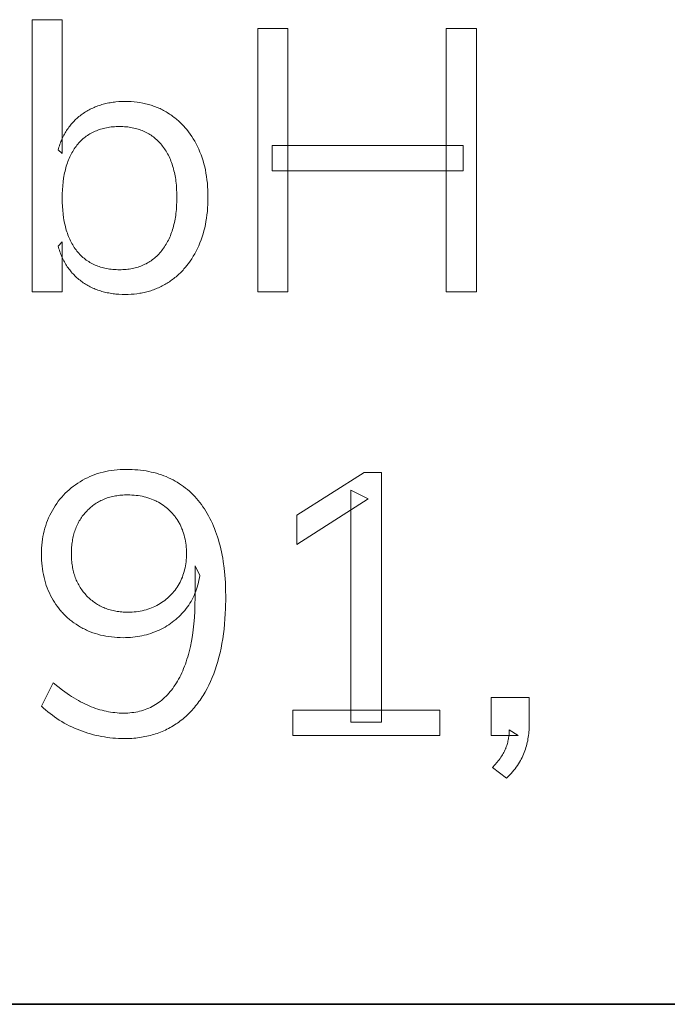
# Model space of a CAD drawing. Header units: millimetres. Extents: x -2637 to -1637, y 678 to 1678.
# Tile 122 of 256: x -1789 to -1776, y 727 to 748. Entities that reach past the tile are written whole.
import ezdxf

# ---------------------------------------------------------------- set-up
doc = ezdxf.new("R2010")
doc.units = ezdxf.units.MM
doc.layers.add('Make2D$B.SHOW mini', color=7, linetype='Continuous', true_color=0x000000)

msp = doc.modelspace()

# ---------------------------------------------------------------- linework, layer by layer
at = {"layer": 'Make2D$B.SHOW mini', "lineweight": 0}
for points in [[(-1788.88, 741.976), (-1788.88, 747.602), (-1788.88, 747.602), (-1788.262, 747.602), (-1788.262, 747.602), (-1788.262, 744.835), (-1788.346, 744.911), (-1788.337, 744.94), (-1788.328, 744.969), (-1788.319, 744.998), (-1788.309, 745.026), (-1788.299, 745.054), (-1788.288, 745.081), (-1788.277, 745.108), (-1788.266, 745.135), (-1788.254, 745.161), (-1788.241, 745.187), (-1788.228, 745.212), (-1788.215, 745.237), (-1788.201, 745.262), (-1788.186, 745.286), (-1788.171, 745.309), (-1788.156, 745.333), (-1788.14, 745.356), (-1788.124, 745.378), (-1788.107, 745.4), (-1788.09, 745.422), (-1788.073, 745.443), (-1788.054, 745.464), (-1788.036, 745.484), (-1788.017, 745.504), (-1787.997, 745.524), (-1787.978, 745.543), (-1787.957, 745.561), (-1787.936, 745.58), (-1787.915, 745.598), (-1787.893, 745.615), (-1787.871, 745.632), (-1787.848, 745.649), (-1787.825, 745.665), (-1787.802, 745.681), (-1787.778, 745.696), (-1787.754, 745.711), (-1787.73, 745.725), (-1787.705, 745.738), (-1787.681, 745.751), (-1787.655, 745.764), (-1787.63, 745.776), (-1787.604, 745.788), (-1787.578, 745.799), (-1787.552, 745.809), (-1787.525, 745.819), (-1787.498, 745.829), (-1787.471, 745.838), (-1787.444, 745.846), (-1787.416, 745.854), (-1787.388, 745.862), (-1787.359, 745.869), (-1787.33, 745.875), (-1787.301, 745.881), (-1787.272, 745.886), (-1787.242, 745.891), (-1787.212, 745.896), (-1787.182, 745.899), (-1787.152, 745.903), (-1787.09, 745.908), (-1787.026, 745.911), (-1786.962, 745.912), (-1786.898, 745.911), (-1786.836, 745.908), (-1786.774, 745.903), (-1786.714, 745.897), (-1786.655, 745.888), (-1786.596, 745.878), (-1786.567, 745.872), (-1786.539, 745.865), (-1786.51, 745.858), (-1786.482, 745.851), (-1786.455, 745.843), (-1786.427, 745.835), (-1786.4, 745.826), (-1786.373, 745.817), (-1786.346, 745.807), (-1786.319, 745.797), (-1786.293, 745.786), (-1786.267, 745.775), (-1786.241, 745.763), (-1786.216, 745.751), (-1786.191, 745.738), (-1786.166, 745.725), (-1786.141, 745.711), (-1786.116, 745.697), (-1786.092, 745.683), (-1786.044, 745.652), (-1786.021, 745.636), (-1785.998, 745.62), (-1785.975, 745.604), (-1785.953, 745.587), (-1785.93, 745.569), (-1785.909, 745.551), (-1785.887, 745.533), (-1785.866, 745.515), (-1785.845, 745.496), (-1785.825, 745.476), (-1785.804, 745.457), (-1785.785, 745.437), (-1785.765, 745.416), (-1785.746, 745.395), (-1785.727, 745.374), (-1785.69, 745.33), (-1785.654, 745.285), (-1785.62, 745.238), (-1785.587, 745.189), (-1785.555, 745.139), (-1785.525, 745.088), (-1785.496, 745.035), (-1785.468, 744.98), (-1785.442, 744.924), (-1785.417, 744.866), (-1785.394, 744.808), (-1785.373, 744.748), (-1785.353, 744.687), (-1785.335, 744.625), (-1785.319, 744.561), (-1785.305, 744.496), (-1785.292, 744.43), (-1785.281, 744.363), (-1785.272, 744.294), (-1785.264, 744.224), (-1785.258, 744.153), (-1785.254, 744.081), (-1785.252, 744.007), (-1785.251, 743.932), (-1785.252, 743.857), (-1785.254, 743.784), (-1785.258, 743.711), (-1785.264, 743.64), (-1785.272, 743.57), (-1785.281, 743.501), (-1785.292, 743.433), (-1785.305, 743.366), (-1785.319, 743.3), (-1785.335, 743.236), (-1785.353, 743.173), (-1785.373, 743.111), (-1785.394, 743.05), (-1785.417, 742.99), (-1785.442, 742.931), (-1785.468, 742.874), (-1785.496, 742.818), (-1785.525, 742.764), (-1785.555, 742.711), (-1785.587, 742.66), (-1785.62, 742.61), (-1785.655, 742.562), (-1785.691, 742.516), (-1785.709, 742.493), (-1785.728, 742.471), (-1785.747, 742.449), (-1785.766, 742.428), (-1785.786, 742.407), (-1785.806, 742.386), (-1785.826, 742.366), (-1785.847, 742.346), (-1785.868, 742.327), (-1785.889, 742.308), (-1785.911, 742.289), (-1785.933, 742.271), (-1785.955, 742.253), (-1785.978, 742.236), (-1786.001, 742.219), (-1786.024, 742.202), (-1786.048, 742.186), (-1786.072, 742.171), (-1786.096, 742.155), (-1786.121, 742.141), (-1786.145, 742.126), (-1786.17, 742.112), (-1786.195, 742.099), (-1786.221, 742.086), (-1786.246, 742.074), (-1786.272, 742.062), (-1786.298, 742.051), (-1786.325, 742.04), (-1786.351, 742.029), (-1786.378, 742.019), (-1786.405, 742.01), (-1786.432, 742.001), (-1786.46, 741.992), (-1786.487, 741.984), (-1786.515, 741.977), (-1786.544, 741.97), (-1786.572, 741.963), (-1786.601, 741.957), (-1786.629, 741.952), (-1786.658, 741.947), (-1786.717, 741.938), (-1786.777, 741.931), (-1786.838, 741.926), (-1786.899, 741.923), (-1786.962, 741.922), (-1787.026, 741.923), (-1787.09, 741.926), (-1787.152, 741.931), (-1787.182, 741.935), (-1787.212, 741.939), (-1787.242, 741.943), (-1787.272, 741.948), (-1787.301, 741.953), (-1787.33, 741.959), (-1787.359, 741.965), (-1787.388, 741.972), (-1787.416, 741.979), (-1787.444, 741.987), (-1787.471, 741.996), (-1787.498, 742.005), (-1787.525, 742.014), (-1787.552, 742.024), (-1787.578, 742.034), (-1787.604, 742.045), (-1787.63, 742.056), (-1787.655, 742.068), (-1787.681, 742.081), (-1787.705, 742.094), (-1787.73, 742.107), (-1787.754, 742.121), (-1787.778, 742.135), (-1787.802, 742.15), (-1787.825, 742.166), (-1787.848, 742.182), (-1787.871, 742.198), (-1787.893, 742.215), (-1787.915, 742.232), (-1787.936, 742.25), (-1787.957, 742.268), (-1787.978, 742.287), (-1787.997, 742.306), (-1788.017, 742.326), (-1788.036, 742.346), (-1788.054, 742.366), (-1788.073, 742.387), (-1788.09, 742.408), (-1788.107, 742.43), (-1788.124, 742.452), (-1788.14, 742.474), (-1788.156, 742.497), (-1788.171, 742.521), (-1788.186, 742.545), (-1788.201, 742.569), (-1788.215, 742.594), (-1788.228, 742.619), (-1788.241, 742.644), (-1788.254, 742.67), (-1788.266, 742.697), (-1788.277, 742.724), (-1788.288, 742.751), (-1788.299, 742.779), (-1788.309, 742.807), (-1788.319, 742.836), (-1788.328, 742.865), (-1788.337, 742.894), (-1788.346, 742.924), (-1788.262, 743.008), (-1788.262, 743.008), (-1788.262, 741.976), (-1788.262, 741.976)], [(-1784.219, 741.976), (-1784.219, 747.418), (-1783.599, 747.418), (-1783.599, 741.976)], [(-1780.335, 741.976), (-1780.335, 747.418), (-1779.708, 747.418), (-1779.708, 741.976)], [(-1787.077, 742.435), (-1787.042, 742.435), (-1787.008, 742.436), (-1786.974, 742.438), (-1786.941, 742.441), (-1786.908, 742.444), (-1786.876, 742.448), (-1786.844, 742.453), (-1786.813, 742.459), (-1786.782, 742.466), (-1786.752, 742.473), (-1786.722, 742.481), (-1786.693, 742.49), (-1786.664, 742.5), (-1786.636, 742.51), (-1786.608, 742.521), (-1786.58, 742.533), (-1786.553, 742.546), (-1786.527, 742.559), (-1786.501, 742.574), (-1786.475, 742.589), (-1786.45, 742.604), (-1786.426, 742.621), (-1786.402, 742.638), (-1786.378, 742.656), (-1786.355, 742.675), (-1786.332, 742.695), (-1786.31, 742.715), (-1786.288, 742.736), (-1786.267, 742.758), (-1786.246, 742.781), (-1786.226, 742.804), (-1786.206, 742.828), (-1786.187, 742.853), (-1786.168, 742.879), (-1786.15, 742.905), (-1786.133, 742.932), (-1786.116, 742.959), (-1786.1, 742.987), (-1786.084, 743.016), (-1786.069, 743.045), (-1786.055, 743.075), (-1786.041, 743.105), (-1786.028, 743.136), (-1786.015, 743.168), (-1786.003, 743.2), (-1785.992, 743.233), (-1785.981, 743.267), (-1785.971, 743.301), (-1785.962, 743.336), (-1785.953, 743.371), (-1785.944, 743.407), (-1785.937, 743.444), (-1785.93, 743.481), (-1785.923, 743.519), (-1785.917, 743.557), (-1785.912, 743.597), (-1785.904, 743.677), (-1785.898, 743.759), (-1785.894, 743.844), (-1785.893, 743.932), (-1785.894, 744.018), (-1785.898, 744.101), (-1785.904, 744.182), (-1785.912, 744.261), (-1785.917, 744.299), (-1785.923, 744.337), (-1785.93, 744.374), (-1785.937, 744.41), (-1785.944, 744.446), (-1785.953, 744.481), (-1785.962, 744.516), (-1785.971, 744.55), (-1785.981, 744.583), (-1785.992, 744.616), (-1786.003, 744.648), (-1786.015, 744.68), (-1786.028, 744.711), (-1786.041, 744.741), (-1786.055, 744.771), (-1786.069, 744.8), (-1786.084, 744.828), (-1786.1, 744.856), (-1786.116, 744.883), (-1786.133, 744.91), (-1786.15, 744.936), (-1786.168, 744.962), (-1786.187, 744.986), (-1786.206, 745.011), (-1786.226, 745.034), (-1786.246, 745.057), (-1786.267, 745.079), (-1786.288, 745.1), (-1786.31, 745.12), (-1786.332, 745.14), (-1786.355, 745.159), (-1786.378, 745.178), (-1786.402, 745.195), (-1786.426, 745.212), (-1786.45, 745.228), (-1786.475, 745.243), (-1786.501, 745.258), (-1786.527, 745.272), (-1786.553, 745.285), (-1786.58, 745.297), (-1786.608, 745.309), (-1786.636, 745.32), (-1786.664, 745.33), (-1786.693, 745.339), (-1786.722, 745.348), (-1786.752, 745.356), (-1786.782, 745.363), (-1786.813, 745.369), (-1786.844, 745.375), (-1786.876, 745.38), (-1786.908, 745.384), (-1786.941, 745.387), (-1786.974, 745.39), (-1787.008, 745.392), (-1787.042, 745.393), (-1787.077, 745.393), (-1787.112, 745.393), (-1787.147, 745.392), (-1787.182, 745.39), (-1787.216, 745.387), (-1787.249, 745.384), (-1787.282, 745.38), (-1787.315, 745.375), (-1787.347, 745.369), (-1787.378, 745.363), (-1787.409, 745.356), (-1787.439, 745.348), (-1787.469, 745.339), (-1787.499, 745.329), (-1787.527, 745.319), (-1787.556, 745.308), (-1787.583, 745.297), (-1787.611, 745.284), (-1787.637, 745.271), (-1787.664, 745.257), (-1787.689, 745.242), (-1787.714, 745.227), (-1787.739, 745.211), (-1787.763, 745.194), (-1787.787, 745.176), (-1787.81, 745.157), (-1787.832, 745.138), (-1787.854, 745.118), (-1787.876, 745.098), (-1787.897, 745.076), (-1787.917, 745.054), (-1787.937, 745.031), (-1787.957, 745.007), (-1787.975, 744.983), (-1787.993, 744.957), (-1788.011, 744.932), (-1788.028, 744.905), (-1788.044, 744.878), (-1788.06, 744.851), (-1788.075, 744.823), (-1788.09, 744.794), (-1788.104, 744.764), (-1788.117, 744.734), (-1788.13, 744.704), (-1788.142, 744.672), (-1788.154, 744.641), (-1788.165, 744.608), (-1788.176, 744.575), (-1788.185, 744.541), (-1788.195, 744.507), (-1788.203, 744.472), (-1788.211, 744.436), (-1788.219, 744.4), (-1788.226, 744.363), (-1788.232, 744.326), (-1788.243, 744.249), (-1788.251, 744.17), (-1788.257, 744.088), (-1788.26, 744.004), (-1788.262, 743.917), (-1788.26, 743.83), (-1788.257, 743.744), (-1788.251, 743.662), (-1788.243, 743.582), (-1788.232, 743.505), (-1788.226, 743.467), (-1788.219, 743.43), (-1788.211, 743.393), (-1788.203, 743.357), (-1788.195, 743.322), (-1788.185, 743.287), (-1788.176, 743.253), (-1788.165, 743.22), (-1788.154, 743.187), (-1788.142, 743.155), (-1788.13, 743.124), (-1788.117, 743.093), (-1788.104, 743.063), (-1788.09, 743.033), (-1788.075, 743.004), (-1788.06, 742.976), (-1788.044, 742.949), (-1788.028, 742.922), (-1788.011, 742.895), (-1787.993, 742.869), (-1787.975, 742.844), (-1787.957, 742.82), (-1787.937, 742.796), (-1787.917, 742.773), (-1787.897, 742.751), (-1787.876, 742.73), (-1787.854, 742.709), (-1787.832, 742.689), (-1787.81, 742.67), (-1787.787, 742.651), (-1787.763, 742.634), (-1787.739, 742.617), (-1787.714, 742.601), (-1787.689, 742.585), (-1787.664, 742.571), (-1787.637, 742.557), (-1787.611, 742.543), (-1787.583, 742.531), (-1787.556, 742.519), (-1787.527, 742.508), (-1787.499, 742.498), (-1787.469, 742.489), (-1787.439, 742.48), (-1787.409, 742.472), (-1787.378, 742.465), (-1787.347, 742.459), (-1787.315, 742.453), (-1787.282, 742.448), (-1787.249, 742.444), (-1787.216, 742.441), (-1787.182, 742.438), (-1787.147, 742.436), (-1787.112, 742.435)], [(-1783.928, 744.475), (-1783.928, 745.003), (-1779.984, 745.003), (-1779.984, 744.475)], [(-1786.94, 738.307), (-1786.878, 738.306), (-1786.818, 738.304), (-1786.759, 738.301), (-1786.7, 738.296), (-1786.643, 738.29), (-1786.586, 738.283), (-1786.53, 738.274), (-1786.475, 738.264), (-1786.421, 738.253), (-1786.368, 738.24), (-1786.315, 738.226), (-1786.264, 738.211), (-1786.213, 738.194), (-1786.164, 738.176), (-1786.115, 738.157), (-1786.067, 738.136), (-1786.02, 738.114), (-1785.973, 738.09), (-1785.928, 738.066), (-1785.884, 738.04), (-1785.84, 738.012), (-1785.797, 737.984), (-1785.756, 737.954), (-1785.715, 737.922), (-1785.675, 737.889), (-1785.635, 737.855), (-1785.597, 737.82), (-1785.56, 737.783), (-1785.523, 737.745), (-1785.487, 737.706), (-1785.453, 737.665), (-1785.419, 737.623), (-1785.386, 737.579), (-1785.354, 737.535), (-1785.323, 737.489), (-1785.293, 737.443), (-1785.265, 737.395), (-1785.237, 737.345), (-1785.21, 737.295), (-1785.185, 737.244), (-1785.16, 737.191), (-1785.137, 737.137), (-1785.114, 737.082), (-1785.093, 737.026), (-1785.073, 736.969), (-1785.053, 736.911), (-1785.035, 736.851), (-1785.018, 736.791), (-1785.001, 736.729), (-1784.986, 736.666), (-1784.972, 736.602), (-1784.959, 736.536), (-1784.947, 736.47), (-1784.936, 736.402), (-1784.917, 736.264), (-1784.903, 736.12), (-1784.892, 735.972), (-1784.886, 735.82), (-1784.884, 735.663), (-1784.888, 735.435), (-1784.893, 735.325), (-1784.9, 735.217), (-1784.908, 735.111), (-1784.919, 735.007), (-1784.932, 734.905), (-1784.946, 734.805), (-1784.963, 734.708), (-1784.981, 734.612), (-1785.001, 734.519), (-1785.024, 734.428), (-1785.048, 734.338), (-1785.074, 734.251), (-1785.102, 734.167), (-1785.132, 734.084), (-1785.164, 734.003), (-1785.198, 733.925), (-1785.233, 733.85), (-1785.271, 733.776), (-1785.31, 733.706), (-1785.35, 733.637), (-1785.371, 733.604), (-1785.393, 733.571), (-1785.414, 733.539), (-1785.437, 733.508), (-1785.459, 733.477), (-1785.482, 733.447), (-1785.506, 733.417), (-1785.53, 733.388), (-1785.554, 733.359), (-1785.579, 733.332), (-1785.605, 733.304), (-1785.63, 733.278), (-1785.656, 733.252), (-1785.683, 733.226), (-1785.71, 733.201), (-1785.737, 733.177), (-1785.765, 733.154), (-1785.794, 733.131), (-1785.822, 733.108), (-1785.852, 733.086), (-1785.881, 733.065), (-1785.911, 733.045), (-1785.941, 733.025), (-1785.972, 733.006), (-1786.003, 732.987), (-1786.034, 732.969), (-1786.066, 732.952), (-1786.098, 732.936), (-1786.131, 732.92), (-1786.164, 732.905), (-1786.197, 732.891), (-1786.231, 732.877), (-1786.265, 732.864), (-1786.299, 732.851), (-1786.334, 732.84), (-1786.37, 732.829), (-1786.405, 732.818), (-1786.441, 732.809), (-1786.478, 732.799), (-1786.514, 732.791), (-1786.552, 732.783), (-1786.589, 732.776), (-1786.627, 732.77), (-1786.665, 732.764), (-1786.704, 732.759), (-1786.743, 732.755), (-1786.783, 732.751), (-1786.823, 732.748), (-1786.904, 732.744), (-1786.986, 732.743), (-1787.044, 732.744), (-1787.102, 732.746), (-1787.16, 732.749), (-1787.218, 732.754), (-1787.276, 732.76), (-1787.333, 732.767), (-1787.39, 732.776), (-1787.447, 732.786), (-1787.504, 732.797), (-1787.561, 732.81), (-1787.618, 732.824), (-1787.674, 732.839), (-1787.731, 732.856), (-1787.787, 732.874), (-1787.843, 732.894), (-1787.899, 732.915), (-1787.954, 732.937), (-1788.009, 732.96), (-1788.063, 732.984), (-1788.116, 733.01), (-1788.168, 733.037), (-1788.22, 733.065), (-1788.271, 733.095), (-1788.321, 733.126), (-1788.37, 733.157), (-1788.418, 733.191), (-1788.465, 733.225), (-1788.512, 733.261), (-1788.558, 733.297), (-1788.603, 733.335), (-1788.647, 733.374), (-1788.69, 733.415), (-1788.69, 733.415), (-1788.445, 733.896), (-1788.349, 733.817), (-1788.253, 733.744), (-1788.159, 733.675), (-1788.112, 733.644), (-1788.066, 733.613), (-1788.019, 733.584), (-1787.974, 733.556), (-1787.928, 733.53), (-1787.883, 733.505), (-1787.838, 733.481), (-1787.793, 733.459), (-1787.749, 733.438), (-1787.705, 733.419), (-1787.661, 733.401), (-1787.616, 733.384), (-1787.572, 733.368), (-1787.528, 733.353), (-1787.484, 733.34), (-1787.439, 733.328), (-1787.395, 733.317), (-1787.351, 733.307), (-1787.306, 733.298), (-1787.262, 733.29), (-1787.217, 733.284), (-1787.172, 733.279), (-1787.128, 733.275), (-1787.083, 733.272), (-1787.038, 733.27), (-1786.994, 733.269), (-1786.95, 733.27), (-1786.907, 733.272), (-1786.865, 733.275), (-1786.823, 733.279), (-1786.782, 733.284), (-1786.741, 733.291), (-1786.701, 733.299), (-1786.662, 733.308), (-1786.623, 733.319), (-1786.585, 733.33), (-1786.548, 733.343), (-1786.511, 733.357), (-1786.475, 733.372), (-1786.439, 733.389), (-1786.404, 733.406), (-1786.37, 733.425), (-1786.336, 733.445), (-1786.303, 733.467), (-1786.27, 733.489), (-1786.238, 733.513), (-1786.207, 733.538), (-1786.176, 733.564), (-1786.146, 733.591), (-1786.117, 733.62), (-1786.088, 733.65), (-1786.06, 733.681), (-1786.032, 733.713), (-1786.005, 733.747), (-1785.979, 733.781), (-1785.953, 733.817), (-1785.928, 733.854), (-1785.904, 733.893), (-1785.88, 733.932), (-1785.857, 733.973), (-1785.835, 734.014), (-1785.814, 734.057), (-1785.793, 734.1), (-1785.773, 734.145), (-1785.754, 734.19), (-1785.735, 734.237), (-1785.718, 734.284), (-1785.701, 734.333), (-1785.685, 734.382), (-1785.669, 734.433), (-1785.654, 734.484), (-1785.641, 734.537), (-1785.615, 734.645), (-1785.592, 734.757), (-1785.573, 734.873), (-1785.556, 734.993), (-1785.543, 735.117), (-1785.532, 735.246), (-1785.525, 735.378), (-1785.52, 735.514), (-1785.518, 735.654), (-1785.518, 735.654), (-1785.518, 736.312), (-1785.518, 736.312), (-1785.419, 736.113), (-1785.427, 736.064), (-1785.437, 736.016), (-1785.447, 735.968), (-1785.459, 735.921), (-1785.473, 735.876), (-1785.487, 735.831), (-1785.503, 735.787), (-1785.52, 735.744), (-1785.539, 735.701), (-1785.558, 735.66), (-1785.579, 735.619), (-1785.601, 735.58), (-1785.625, 735.541), (-1785.649, 735.503), (-1785.675, 735.466), (-1785.702, 735.429), (-1785.73, 735.394), (-1785.759, 735.36), (-1785.789, 735.326), (-1785.82, 735.294), (-1785.852, 735.263), (-1785.885, 735.233), (-1785.918, 735.203), (-1785.953, 735.175), (-1785.988, 735.148), (-1786.024, 735.122), (-1786.061, 735.097), (-1786.099, 735.072), (-1786.138, 735.049), (-1786.178, 735.027), (-1786.219, 735.006), (-1786.26, 734.986), (-1786.303, 734.967), (-1786.345, 734.949), (-1786.389, 734.933), (-1786.433, 734.917), (-1786.477, 734.903), (-1786.522, 734.891), (-1786.567, 734.879), (-1786.614, 734.868), (-1786.66, 734.859), (-1786.707, 734.851), (-1786.755, 734.845), (-1786.803, 734.839), (-1786.852, 734.835), (-1786.901, 734.832), (-1786.951, 734.83), (-1787.001, 734.829), (-1787.063, 734.83), (-1787.124, 734.833), (-1787.183, 734.837), (-1787.242, 734.843), (-1787.3, 734.851), (-1787.358, 734.86), (-1787.414, 734.871), (-1787.469, 734.884), (-1787.524, 734.898), (-1787.577, 734.915), (-1787.63, 734.932), (-1787.682, 734.952), (-1787.733, 734.973), (-1787.758, 734.985), (-1787.783, 734.996), (-1787.807, 735.009), (-1787.832, 735.021), (-1787.856, 735.034), (-1787.88, 735.048), (-1787.927, 735.075), (-1787.973, 735.105), (-1788.018, 735.135), (-1788.04, 735.151), (-1788.061, 735.167), (-1788.082, 735.183), (-1788.103, 735.2), (-1788.123, 735.217), (-1788.143, 735.235), (-1788.163, 735.252), (-1788.183, 735.271), (-1788.202, 735.289), (-1788.22, 735.308), (-1788.239, 735.327), (-1788.257, 735.346), (-1788.275, 735.366), (-1788.292, 735.386), (-1788.309, 735.407), (-1788.326, 735.428), (-1788.359, 735.47), (-1788.39, 735.514), (-1788.42, 735.56), (-1788.449, 735.606), (-1788.476, 735.654), (-1788.502, 735.703), (-1788.526, 735.754), (-1788.549, 735.805), (-1788.57, 735.857), (-1788.589, 735.91), (-1788.607, 735.964), (-1788.622, 736.019), (-1788.637, 736.075), (-1788.649, 736.132), (-1788.66, 736.19), (-1788.669, 736.249), (-1788.677, 736.309), (-1788.682, 736.369), (-1788.687, 736.431), (-1788.689, 736.494), (-1788.69, 736.557), (-1788.689, 736.62), (-1788.686, 736.682), (-1788.682, 736.743), (-1788.676, 736.803), (-1788.668, 736.862), (-1788.658, 736.92), (-1788.647, 736.978), (-1788.634, 737.035), (-1788.619, 737.09), (-1788.602, 737.146), (-1788.584, 737.2), (-1788.564, 737.253), (-1788.542, 737.306), (-1788.518, 737.358), (-1788.492, 737.409), (-1788.465, 737.459), (-1788.436, 737.508), (-1788.406, 737.555), (-1788.375, 737.602), (-1788.342, 737.647), (-1788.308, 737.69), (-1788.272, 737.732), (-1788.235, 737.773), (-1788.197, 737.813), (-1788.157, 737.851), (-1788.116, 737.888), (-1788.074, 737.924), (-1788.031, 737.958), (-1787.986, 737.991), (-1787.939, 738.023), (-1787.892, 738.053), (-1787.843, 738.082), (-1787.793, 738.109), (-1787.742, 738.134), (-1787.69, 738.158), (-1787.637, 738.18), (-1787.584, 738.2), (-1787.529, 738.219), (-1787.474, 738.235), (-1787.418, 738.25), (-1787.361, 738.264), (-1787.303, 738.275), (-1787.245, 738.285), (-1787.185, 738.293), (-1787.125, 738.299), (-1787.064, 738.303), (-1787.002, 738.306)], [(-1782.3, 733.086), (-1782.3, 737.878), (-1781.942, 737.696), (-1783.416, 736.755), (-1783.416, 737.36), (-1782.026, 738.246), (-1781.666, 738.246), (-1781.666, 733.086)], [(-1786.91, 737.78), (-1786.942, 737.779), (-1786.975, 737.778), (-1787.007, 737.777), (-1787.038, 737.774), (-1787.069, 737.771), (-1787.1, 737.768), (-1787.13, 737.764), (-1787.16, 737.759), (-1787.189, 737.753), (-1787.218, 737.747), (-1787.247, 737.74), (-1787.275, 737.733), (-1787.303, 737.725), (-1787.33, 737.716), (-1787.357, 737.706), (-1787.384, 737.696), (-1787.41, 737.686), (-1787.436, 737.674), (-1787.461, 737.662), (-1787.486, 737.65), (-1787.511, 737.636), (-1787.535, 737.622), (-1787.559, 737.608), (-1787.582, 737.593), (-1787.605, 737.577), (-1787.628, 737.56), (-1787.65, 737.543), (-1787.671, 737.525), (-1787.693, 737.507), (-1787.714, 737.488), (-1787.734, 737.468), (-1787.754, 737.447), (-1787.774, 737.426), (-1787.793, 737.405), (-1787.811, 737.383), (-1787.829, 737.361), (-1787.846, 737.338), (-1787.862, 737.315), (-1787.878, 737.291), (-1787.893, 737.267), (-1787.908, 737.243), (-1787.922, 737.218), (-1787.935, 737.193), (-1787.948, 737.167), (-1787.96, 737.141), (-1787.971, 737.114), (-1787.982, 737.087), (-1787.992, 737.06), (-1788.002, 737.032), (-1788.011, 737.004), (-1788.019, 736.975), (-1788.027, 736.946), (-1788.034, 736.917), (-1788.04, 736.887), (-1788.046, 736.857), (-1788.052, 736.826), (-1788.056, 736.795), (-1788.06, 736.763), (-1788.064, 736.731), (-1788.066, 736.699), (-1788.069, 736.666), (-1788.07, 736.633), (-1788.071, 736.599), (-1788.071, 736.565), (-1788.071, 736.531), (-1788.07, 736.498), (-1788.068, 736.465), (-1788.066, 736.432), (-1788.063, 736.4), (-1788.06, 736.369), (-1788.056, 736.337), (-1788.051, 736.306), (-1788.046, 736.276), (-1788.04, 736.246), (-1788.033, 736.216), (-1788.026, 736.187), (-1788.018, 736.158), (-1788.01, 736.13), (-1788.001, 736.102), (-1787.991, 736.074), (-1787.981, 736.047), (-1787.97, 736.02), (-1787.958, 735.994), (-1787.946, 735.968), (-1787.933, 735.943), (-1787.919, 735.918), (-1787.905, 735.893), (-1787.891, 735.869), (-1787.875, 735.845), (-1787.859, 735.821), (-1787.843, 735.798), (-1787.825, 735.776), (-1787.808, 735.754), (-1787.789, 735.732), (-1787.77, 735.711), (-1787.75, 735.69), (-1787.73, 735.669), (-1787.709, 735.649), (-1787.688, 735.63), (-1787.667, 735.611), (-1787.645, 735.594), (-1787.623, 735.576), (-1787.6, 735.56), (-1787.577, 735.544), (-1787.554, 735.529), (-1787.53, 735.514), (-1787.505, 735.5), (-1787.481, 735.487), (-1787.455, 735.474), (-1787.43, 735.462), (-1787.404, 735.45), (-1787.378, 735.44), (-1787.351, 735.43), (-1787.324, 735.42), (-1787.296, 735.411), (-1787.268, 735.403), (-1787.24, 735.396), (-1787.211, 735.389), (-1787.182, 735.383), (-1787.153, 735.377), (-1787.123, 735.372), (-1787.092, 735.368), (-1787.062, 735.365), (-1787.031, 735.362), (-1786.999, 735.359), (-1786.967, 735.358), (-1786.935, 735.357), (-1786.902, 735.356), (-1786.858, 735.357), (-1786.815, 735.359), (-1786.773, 735.362), (-1786.731, 735.366), (-1786.689, 735.372), (-1786.649, 735.379), (-1786.609, 735.386), (-1786.569, 735.396), (-1786.53, 735.406), (-1786.492, 735.418), (-1786.454, 735.431), (-1786.417, 735.445), (-1786.381, 735.46), (-1786.345, 735.476), (-1786.31, 735.494), (-1786.275, 735.513), (-1786.241, 735.533), (-1786.208, 735.554), (-1786.176, 735.576), (-1786.145, 735.599), (-1786.115, 735.622), (-1786.086, 735.647), (-1786.058, 735.672), (-1786.031, 735.699), (-1786.004, 735.726), (-1785.979, 735.754), (-1785.954, 735.783), (-1785.931, 735.813), (-1785.909, 735.844), (-1785.887, 735.875), (-1785.866, 735.908), (-1785.847, 735.941), (-1785.828, 735.976), (-1785.811, 736.011), (-1785.795, 736.046), (-1785.78, 736.082), (-1785.767, 736.119), (-1785.754, 736.156), (-1785.743, 736.194), (-1785.733, 736.233), (-1785.724, 736.272), (-1785.716, 736.312), (-1785.71, 736.352), (-1785.704, 736.394), (-1785.7, 736.435), (-1785.697, 736.478), (-1785.695, 736.521), (-1785.695, 736.565), (-1785.695, 736.61), (-1785.697, 736.655), (-1785.7, 736.699), (-1785.704, 736.742), (-1785.71, 736.785), (-1785.716, 736.826), (-1785.724, 736.867), (-1785.733, 736.908), (-1785.743, 736.947), (-1785.754, 736.986), (-1785.767, 737.024), (-1785.78, 737.061), (-1785.788, 737.08), (-1785.795, 737.098), (-1785.803, 737.116), (-1785.811, 737.134), (-1785.82, 737.151), (-1785.828, 737.169), (-1785.838, 737.186), (-1785.847, 737.203), (-1785.866, 737.236), (-1785.887, 737.269), (-1785.909, 737.301), (-1785.92, 737.316), (-1785.931, 737.331), (-1785.943, 737.346), (-1785.954, 737.361), (-1785.967, 737.375), (-1785.979, 737.39), (-1785.991, 737.404), (-1786.004, 737.418), (-1786.017, 737.431), (-1786.031, 737.445), (-1786.044, 737.458), (-1786.058, 737.471), (-1786.072, 737.483), (-1786.086, 737.496), (-1786.115, 737.52), (-1786.145, 737.543), (-1786.176, 737.565), (-1786.208, 737.587), (-1786.241, 737.607), (-1786.275, 737.627), (-1786.31, 737.645), (-1786.327, 737.654), (-1786.345, 737.663), (-1786.363, 737.671), (-1786.381, 737.679), (-1786.418, 737.694), (-1786.455, 737.708), (-1786.493, 737.72), (-1786.532, 737.731), (-1786.571, 737.742), (-1786.611, 737.751), (-1786.652, 737.758), (-1786.693, 737.765), (-1786.735, 737.77), (-1786.778, 737.774), (-1786.821, 737.777), (-1786.865, 737.779)], [(-1779.083, 731.925), (-1779.373, 732.146), (-1779.324, 732.201), (-1779.279, 732.255), (-1779.258, 732.281), (-1779.238, 732.307), (-1779.219, 732.333), (-1779.202, 732.358), (-1779.185, 732.384), (-1779.169, 732.408), (-1779.155, 732.433), (-1779.141, 732.457), (-1779.129, 732.481), (-1779.118, 732.505), (-1779.107, 732.528), (-1779.103, 732.539), (-1779.098, 732.551), (-1779.09, 732.574), (-1779.082, 732.597), (-1779.075, 732.62), (-1779.068, 732.644), (-1779.062, 732.667), (-1779.056, 732.69), (-1779.051, 732.714), (-1779.047, 732.737), (-1779.042, 732.76), (-1779.039, 732.784), (-1779.036, 732.807), (-1779.034, 732.831), (-1779.032, 732.855), (-1779.03, 732.878), (-1779.029, 732.902), (-1779.029, 732.926), (-1779.029, 732.926), (-1778.846, 732.804), (-1778.846, 732.804), (-1779.404, 732.804), (-1779.404, 732.804), (-1779.404, 733.591), (-1779.404, 733.591), (-1778.617, 733.591), (-1778.617, 733.591), (-1778.617, 733.033), (-1778.617, 732.995), (-1778.618, 732.957), (-1778.62, 732.92), (-1778.623, 732.882), (-1778.627, 732.845), (-1778.631, 732.808), (-1778.636, 732.772), (-1778.643, 732.736), (-1778.649, 732.7), (-1778.657, 732.664), (-1778.665, 732.629), (-1778.675, 732.594), (-1778.685, 732.559), (-1778.695, 732.524), (-1778.707, 732.49), (-1778.719, 732.456), (-1778.733, 732.422), (-1778.748, 732.388), (-1778.764, 732.354), (-1778.781, 732.321), (-1778.799, 732.287), (-1778.819, 732.254), (-1778.84, 732.22), (-1778.862, 732.187), (-1778.885, 732.154), (-1778.91, 732.121), (-1778.936, 732.088), (-1778.963, 732.055), (-1778.991, 732.022), (-1779.021, 731.99), (-1779.051, 731.957)], [(-1783.5, 732.804), (-1783.5, 733.331), (-1780.466, 733.331), (-1780.466, 732.804)]]:
    msp.add_lwpolyline(points, close=True, dxfattribs=at)
at = {"layer": 'Make2D$B.SHOW mini', "color": 18, "lineweight": 35, "true_color": 0x000000}
msp.add_lwpolyline([(-1830.703, 727.251), (-1652.161, 727.251)], dxfattribs=at)

doc.saveas('drawing.dxf')
